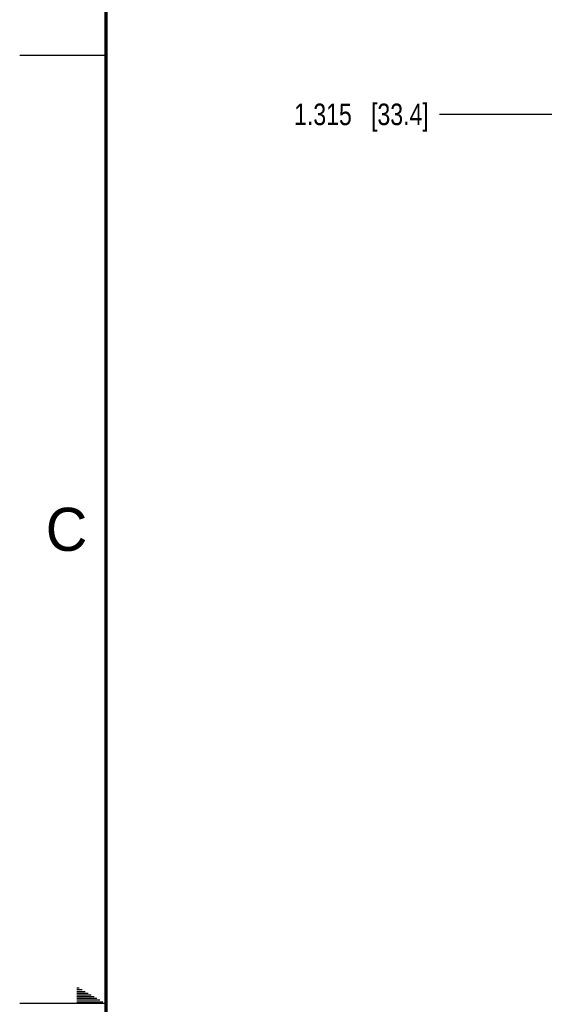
# Model space of a CAD drawing. Header units: inches. Extents: x 0 to 34, y 0 to 22.
# Tile 2 of 35: x 0 to 3, y 11 to 16.7. Entities that reach past the tile are written whole.
import ezdxf

# ---------------------------------------------------------------- set-up
doc = ezdxf.new("R2010")
doc.units = ezdxf.units.IN
doc.header["$LTSCALE"] = 1.87
doc.header["$MEASUREMENT"] = 0
doc.layers.get('0').update_dxf_attribs({"linetype": 'CONTINUOUS'})
doc.layers.add('DIMENSIONS', color=7, linetype='CONTINUOUS')
doc.styles.get("Standard").update_dxf_attribs({"font": 'txt', "width": 0.8})
doc.styles.add('TEXTSTYLE_2', font='txt')
doc.dimstyles.new('DIMSTYLE_2', dxfattribs={"dimtxt": 0.125, "dimasz": 0.18, "dimexe": 0.125, "dimexo": 0.0625, "dimgap": 0.03125, "dimtad": 0, "dimtih": 1, "dimtoh": 1, "dimdec": 3, "dimzin": 4, "dimdsep": 46, "dimtxsty": 'STANDARD', "dimblk": '_FILLED', "dimblk1": '_FILLED', "dimblk2": '_FILLED', "dimcen": 0.09, "dimadec": 0, "dimazin": 0, "dimtp": 0.001, "dimtm": 0.001, "dimtfac": 1, "dimtdec": 3, "dimtofl": 0, "dimtmove": 0, "dimatfit": 3, "dimldrblk": '_FILLED', "dimfxl": 1, "dimtolj": 1, "dimtzin": 4, "dimarcsym": 0})

# ---------------------------------------------------------------- blocks, each defined once
blk = doc.blocks.new('*D21')
at = {"layer": 'DIMENSIONS', "color": 2, "linetype": 'CONTINUOUS'}
blk.add_line((5.3903, 16.1563), (2.4334, 16.1563), dxfattribs=at)
at = {"layer": 'DIMENSIONS', "color": 2, "linetype": 'CONTINUOUS', "insert": (2.3709, 16.2188), "char_height": 0.125, "width": 1.225, "attachment_point": 3, "line_spacing_factor": 0.9}
blk.add_mtext('1.315{\\Ftxt.shx;\\W1.000000;\\H0.125000; }[33.4]', dxfattribs=at)
blk = doc.blocks.new('_FILLED')
at = {"color": 0, "linetype": 'BYBLOCK'}
blk.add_solid([(0, 0), (-1, 0.174), (-1, -0.174)], dxfattribs=at)

msp = doc.modelspace()

# ---------------------------------------------------------------- linework, layer by layer
at = {"color": 2, "linetype": 'CONTINUOUS'}
for p, q in [((0, 16.5), (0.5, 16.5)), ((0.3303, 11.09), (0.3441, 11.09)), ((0.3303, 11.08), (0.3614, 11.08)), ((0.3303, 11.07), (0.3788, 11.07)), ((0.3303, 11.06), (0.3961, 11.06)), ((0.3303, 11.05), (0.4134, 11.05)), ((0.3303, 11.04), (0.4307, 11.04)), ((0.3303, 11.03), (0.448, 11.03)), ((0.5, 11), (0, 11)), ((0.3303, 11.02), (0.4654, 11.02)), ((0.3303, 11.01), (0.4827, 11.01))]:
    msp.add_line(p, q, dxfattribs=at)
at = {"color": 7, "linetype": 'CONTINUOUS', "const_width": 0.02}
msp.add_lwpolyline([(0.5, 21.5), (0.5, 0.5)], dxfattribs=at)

# ---------------------------------------------------------------- texts
at = {"color": 2, "linetype": 'CONTINUOUS', "insert": (0.1508, 13.8746), "char_height": 0.25, "width": 0.25, "attachment_point": 1, "line_spacing_factor": 0.9, "style": 'TEXTSTYLE_2'}
msp.add_mtext('C', dxfattribs=at)

# ---------------------------------------------------------------- dimensions: what is measured, and where the dimension line sits
at = {"layer": 'DIMENSIONS', "color": 2, "linetype": 'CONTINUOUS'}
dim = msp.add_ordinate_dim(feature_location=(5.3903, 16.1563), offset=(-2.9569, 0), dtype=0, origin=(5.4528, 14.8413), dimstyle='DIMSTYLE_2', dxfattribs=at)
dim.commit()
dim.dimension.update_dxf_attribs({"geometry": '*D21', "text_midpoint": (1.7584, 16.1563)})

doc.saveas('drawing.dxf')
